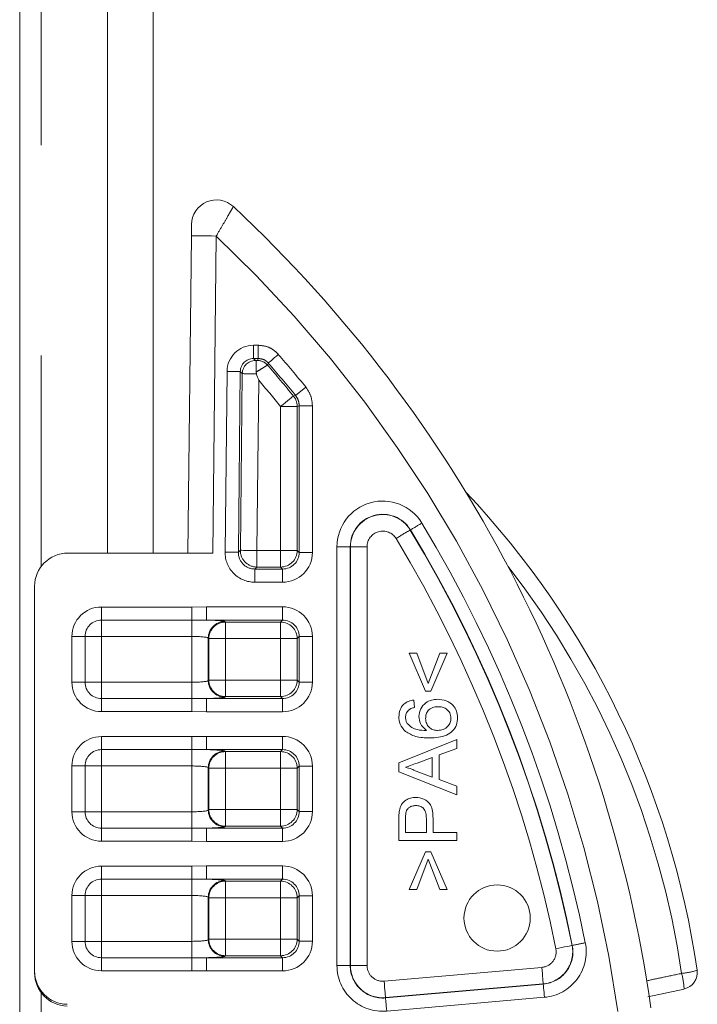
# Model space of a CAD drawing. Header units: millimetres. Extents: x 2 to 601, y 5 to 415.
# Tile 34 of 144: x 48.88 to 52.97, y 95.7 to 101.64. Entities that reach past the tile are written whole.
import ezdxf

# ---------------------------------------------------------------- set-up
doc = ezdxf.new("R2010")
doc.units = ezdxf.units.MM
doc.linetypes.add('PHANTOM', pattern=[12.7, 6.35, -1.27, 1.27, -1.27, 1.27, -1.27])

msp = doc.modelspace()

# ---------------------------------------------------------------- linework, layer by layer
at = {"color": 7, "linetype": 'Continuous', "lineweight": 15}
for p, q in [((48.8778, 158.0307), (48.8778, 48.4307)), ((49.6828, 98.4188), (49.6828, 137.2807)), ((49.8928, 98.4188), (49.9135, 100.3339)), ((50.3039, 99.5111), (50.3057, 99.5006)), ((49.1678, 98.4188), (50.0428, 98.4188)), ((48.9678, 98.2188), (48.9678, 95.8956)), ((51.3267, 97.586), (51.228, 97.8148)), ((51.228, 97.8148), (51.2729, 97.8148)), ((51.2729, 97.8148), (51.3424, 97.6309)), ((51.3424, 97.6309), (51.412, 97.8148)), ((51.4569, 97.8148), (51.3581, 97.586)), ((51.412, 97.8148), (51.4569, 97.8148)), ((51.3581, 97.586), (51.3267, 97.586)), ((51.2549, 97.5321), (51.2594, 97.4873)), ((51.1652, 97.1539), (51.5152, 97.2929)), ((51.5152, 97.2929), (51.5152, 97.2405)), ((51.5152, 97.2405), (51.4075, 97.2007)), ((51.3671, 97.1858), (51.2751, 97.1518)), ((51.3671, 97.0663), (51.3671, 97.1858)), ((51.4075, 97.2007), (51.4075, 97.0515)), ((51.1652, 97.0982), (51.1652, 97.1539)), ((51.5152, 96.9593), (51.1652, 97.0982)), ((51.2702, 97.1022), (51.3671, 97.0663)), ((51.4075, 97.0515), (51.5152, 97.0116)), ((51.5152, 97.0116), (51.5152, 96.9593)), ((51.1652, 96.6841), (51.1652, 96.8127)), ((51.2056, 96.817), (51.2056, 96.7334)), ((51.3312, 96.7334), (51.3312, 96.8178)), ((51.3716, 96.8192), (51.3716, 96.7334)), ((51.2056, 96.7334), (51.3312, 96.7334)), ((51.3716, 96.7334), (51.5152, 96.7334)), ((51.5152, 96.7334), (51.5152, 96.6841)), ((51.5152, 96.6841), (51.1652, 96.6841)), ((51.228, 96.3879), (51.3267, 96.6168)), ((51.3424, 96.5719), (51.2729, 96.3879)), ((51.3267, 96.6168), (51.3581, 96.6168)), ((51.412, 96.3879), (51.3424, 96.5719)), ((51.3581, 96.6168), (51.4569, 96.3879)), ((51.2729, 96.3879), (51.228, 96.3879)), ((51.4569, 96.3879), (51.412, 96.3879)), ((48.9678, 95.8851), (48.9678, 95.8956)), ((52.6676, 95.7414), (52.8864, 95.7872))]:
    msp.add_line(p, q, dxfattribs=at)
at = {"color": 7, "linetype": 'PHANTOM', "lineweight": 0}
for p, q in [((49.0078, 158.0307), (49.0078, 98.3388)), ((49.4078, 98.4188), (49.4078, 137.2807)), ((50.0635, 100.3323), (50.0428, 98.4188)), ((50.2885, 99.6733), (50.3174, 99.6733)), ((50.2885, 99.6733), (50.2885, 99.5934)), ((50.3174, 99.5934), (50.3174, 99.6733)), ((50.3174, 99.5934), (50.2885, 99.5934)), ((50.2885, 99.5934), (50.3004, 99.5814)), ((50.3119, 99.5814), (50.3174, 99.5934)), ((50.1169, 98.4245), (50.1287, 99.5152)), ((50.2086, 99.5144), (50.1968, 98.4237)), ((50.2205, 99.5023), (50.2086, 99.5144)), ((50.209, 98.4357), (50.2205, 99.5023)), ((50.3199, 99.4616), (50.3088, 98.4346)), ((50.5415, 99.371), (50.6035, 99.4213)), ((50.4519, 98.4346), (50.4519, 99.3038)), ((50.5518, 99.3038), (50.4519, 99.3038)), ((50.5518, 99.3038), (50.5518, 98.4346)), ((50.5638, 98.4226), (50.5638, 99.308)), ((50.5638, 99.308), (50.6437, 99.308)), ((50.6437, 99.308), (50.6437, 98.4226)), ((51.2341, 98.5578), (51.2354, 98.5586)), ((50.1968, 98.4237), (50.209, 98.4357)), ((50.3088, 98.4346), (50.3088, 98.3348)), ((50.3088, 98.4346), (50.4519, 98.4346)), ((50.4519, 98.4346), (50.5518, 98.4346)), ((50.4519, 98.4346), (50.4519, 98.3348)), ((50.5518, 98.4346), (50.5638, 98.4226)), ((50.5638, 98.4226), (50.6437, 98.4226)), ((50.7919, 95.9294), (50.7919, 98.457)), ((50.7919, 98.457), (50.8718, 98.457)), ((50.8718, 98.457), (50.8718, 95.9294)), ((50.8733, 98.457), (50.8718, 98.457)), ((50.8733, 95.9294), (50.8733, 98.457)), ((50.8733, 98.457), (50.9732, 98.457)), ((50.9732, 98.457), (50.9732, 95.9294)), ((50.3088, 98.3348), (50.2967, 98.3227)), ((50.2967, 98.2428), (50.2967, 98.3227)), ((50.2967, 98.3227), (50.4639, 98.3227)), ((50.4519, 98.3348), (50.3088, 98.3348)), ((50.4639, 98.3227), (50.4519, 98.3348)), ((50.4639, 98.2428), (50.4639, 98.3227)), ((50.4639, 98.2428), (50.2967, 98.2428)), ((49.3705, 98.0935), (49.9157, 98.0935)), ((49.3705, 98.0146), (49.3705, 98.0935)), ((49.9157, 98.0935), (50.0041, 98.0947)), ((49.9157, 98.0146), (49.9157, 98.0935)), ((50.0041, 98.0947), (50.4639, 98.0947)), ((50.0041, 98.0148), (50.0041, 98.0947)), ((50.4639, 98.0148), (50.4639, 98.0947)), ((49.9157, 98.0146), (49.3705, 98.0146)), ((49.3705, 98.0146), (49.3705, 97.916)), ((50.0041, 98.0148), (49.9157, 98.0146)), ((49.9157, 98.0146), (49.9157, 97.916)), ((50.4639, 98.0148), (50.0041, 98.0148)), ((50.1155, 98.006), (50.1186, 98.0028)), ((50.1186, 98.0028), (50.4519, 98.0028)), ((50.1186, 97.9029), (50.1186, 98.0028)), ((50.4519, 98.0028), (50.4639, 98.0148)), ((50.4519, 97.9029), (50.4519, 98.0028)), ((49.1931, 97.6396), (49.1931, 97.916)), ((49.1931, 97.916), (49.2719, 97.916)), ((49.2719, 97.916), (49.2719, 97.6396)), ((49.2719, 97.916), (49.3705, 97.916)), ((49.3705, 97.916), (49.3705, 97.6396)), ((49.9157, 97.916), (49.3705, 97.916)), ((49.9157, 97.6396), (49.9157, 97.916)), ((50.0156, 97.9061), (50.0156, 97.6495)), ((50.0188, 97.9029), (50.0156, 97.9061)), ((50.0188, 97.6526), (50.0188, 97.9029)), ((50.0188, 97.9029), (50.1186, 97.9029)), ((50.1186, 97.9029), (50.1186, 97.6526)), ((50.4519, 97.9029), (50.1186, 97.9029)), ((50.4519, 97.6526), (50.4519, 97.9029)), ((50.4519, 97.9029), (50.5518, 97.9029)), ((50.5638, 97.9149), (50.5518, 97.9029)), ((50.5518, 97.9029), (50.5518, 97.6526)), ((50.5638, 97.6406), (50.5638, 97.9149)), ((50.5638, 97.9149), (50.6437, 97.9149)), ((50.6437, 97.9149), (50.6437, 97.6406)), ((49.1931, 97.6396), (49.2719, 97.6396)), ((49.2719, 97.6396), (49.3705, 97.6396)), ((49.3705, 97.6396), (49.9157, 97.6396)), ((49.3705, 97.6396), (49.3705, 97.5409)), ((49.9157, 97.6396), (49.9157, 97.5409)), ((50.0156, 97.6495), (50.0188, 97.6526)), ((50.0188, 97.6526), (50.1186, 97.6526)), ((50.1186, 97.5528), (50.1186, 97.6526)), ((50.1186, 97.6526), (50.4519, 97.6526)), ((50.4519, 97.5528), (50.4519, 97.6526)), ((50.4519, 97.6526), (50.5518, 97.6526)), ((50.5518, 97.6526), (50.5638, 97.6406)), ((50.5638, 97.6406), (50.6437, 97.6406)), ((49.3705, 97.4621), (49.3705, 97.5409)), ((49.3705, 97.5409), (49.9157, 97.5409)), ((49.9157, 97.4621), (49.9157, 97.5409)), ((49.9157, 97.5409), (50.0041, 97.5408)), ((50.0041, 97.4609), (50.0041, 97.5408)), ((50.0041, 97.5408), (50.4639, 97.5408)), ((50.1186, 97.5528), (50.1155, 97.5496)), ((50.4519, 97.5528), (50.1186, 97.5528)), ((50.4639, 97.5408), (50.4519, 97.5528)), ((50.4639, 97.4609), (50.4639, 97.5408)), ((49.9157, 97.4621), (49.3705, 97.4621)), ((50.0041, 97.4609), (49.9157, 97.4621)), ((50.4639, 97.4609), (50.0041, 97.4609)), ((49.3705, 97.3115), (49.9157, 97.3115)), ((49.3705, 97.2326), (49.3705, 97.3115)), ((49.9157, 97.3115), (50.0041, 97.3127)), ((49.9157, 97.2326), (49.9157, 97.3115)), ((50.0041, 97.3127), (50.4639, 97.3127)), ((50.0041, 97.2328), (50.0041, 97.3127)), ((50.4639, 97.2328), (50.4639, 97.3127)), ((49.9157, 97.2326), (49.3705, 97.2326)), ((49.3705, 97.2326), (49.3705, 97.134)), ((50.0041, 97.2328), (49.9157, 97.2326)), ((49.9157, 97.2326), (49.9157, 97.134)), ((50.4639, 97.2328), (50.0041, 97.2328)), ((50.1155, 97.224), (50.1186, 97.2208)), ((50.4519, 97.2208), (50.4639, 97.2328)), ((50.1186, 97.2208), (50.4519, 97.2208)), ((50.1186, 97.1209), (50.1186, 97.2208)), ((50.4519, 97.1209), (50.4519, 97.2208)), ((49.1931, 96.8576), (49.1931, 97.134)), ((49.1931, 97.134), (49.2719, 97.134)), ((49.2719, 97.134), (49.2719, 96.8576)), ((49.2719, 97.134), (49.3705, 97.134)), ((49.3705, 97.134), (49.3705, 96.8576)), ((49.9157, 97.134), (49.3705, 97.134)), ((49.9157, 96.8576), (49.9157, 97.134)), ((50.0156, 97.1241), (50.0156, 96.8675)), ((50.0188, 97.1209), (50.0156, 97.1241)), ((50.0188, 96.8707), (50.0188, 97.1209)), ((50.0188, 97.1209), (50.1186, 97.1209)), ((50.1186, 97.1209), (50.1186, 96.8707)), ((50.4519, 97.1209), (50.1186, 97.1209)), ((50.4519, 96.8707), (50.4519, 97.1209)), ((50.4519, 97.1209), (50.5518, 97.1209)), ((50.5638, 97.133), (50.5518, 97.1209)), ((50.5518, 97.1209), (50.5518, 96.8707)), ((50.5638, 96.8586), (50.5638, 97.133)), ((50.5638, 97.133), (50.6437, 97.133)), ((50.6437, 97.133), (50.6437, 96.8586)), ((50.0156, 96.8675), (50.0188, 96.8707)), ((50.0188, 96.8707), (50.1186, 96.8707)), ((50.1186, 96.7708), (50.1186, 96.8707)), ((50.1186, 96.8707), (50.4519, 96.8707)), ((50.4519, 96.7708), (50.4519, 96.8707)), ((50.4519, 96.8707), (50.5518, 96.8707)), ((50.5518, 96.8707), (50.5638, 96.8586)), ((49.1931, 96.8576), (49.2719, 96.8576)), ((49.2719, 96.8576), (49.3705, 96.8576)), ((49.3705, 96.8576), (49.3705, 96.759)), ((49.3705, 96.8576), (49.9157, 96.8576)), ((49.9157, 96.8576), (49.9157, 96.759)), ((50.5638, 96.8586), (50.6437, 96.8586)), ((49.3705, 96.6801), (49.3705, 96.759)), ((49.3705, 96.759), (49.9157, 96.759)), ((49.9157, 96.6801), (49.9157, 96.759)), ((49.9157, 96.759), (50.0041, 96.7588)), ((50.0041, 96.6789), (50.0041, 96.7588)), ((50.0041, 96.7588), (50.4639, 96.7588)), ((50.1186, 96.7708), (50.1155, 96.7676)), ((50.4519, 96.7708), (50.1186, 96.7708)), ((50.4639, 96.7588), (50.4519, 96.7708)), ((50.4639, 96.6789), (50.4639, 96.7588)), ((49.9157, 96.6801), (49.3705, 96.6801)), ((50.0041, 96.6789), (49.9157, 96.6801)), ((50.4639, 96.6789), (50.0041, 96.6789)), ((49.3705, 96.5295), (49.9157, 96.5295)), ((49.3705, 96.4507), (49.3705, 96.5295)), ((49.9157, 96.5295), (50.0041, 96.5307)), ((49.9157, 96.4507), (49.9157, 96.5295)), ((50.0041, 96.5307), (50.4639, 96.5307)), ((50.0041, 96.4508), (50.0041, 96.5307)), ((50.4639, 96.4508), (50.4639, 96.5307)), ((49.9157, 96.4507), (49.3705, 96.4507)), ((49.3705, 96.352), (49.3705, 96.4507)), ((50.0041, 96.4508), (49.9157, 96.4507)), ((49.9157, 96.4507), (49.9157, 96.352)), ((50.4639, 96.4508), (50.0041, 96.4508)), ((50.4519, 96.4388), (50.4639, 96.4508)), ((50.1155, 96.442), (50.1186, 96.4388)), ((50.1186, 96.4388), (50.4519, 96.4388)), ((50.1186, 96.339), (50.1186, 96.4388)), ((50.4519, 96.339), (50.4519, 96.4388)), ((49.1931, 96.0756), (49.1931, 96.352)), ((49.1931, 96.352), (49.2719, 96.352)), ((49.2719, 96.352), (49.2719, 96.0756)), ((49.3705, 96.352), (49.2719, 96.352)), ((49.3705, 96.352), (49.3705, 96.0756)), ((49.9157, 96.352), (49.3705, 96.352)), ((49.9157, 96.0756), (49.9157, 96.352)), ((50.0156, 96.3421), (50.0156, 96.0855)), ((50.0188, 96.339), (50.0156, 96.3421)), ((50.0188, 96.0887), (50.0188, 96.339)), ((50.1186, 96.339), (50.0188, 96.339)), ((50.1186, 96.339), (50.1186, 96.0887)), ((50.4519, 96.339), (50.1186, 96.339)), ((50.4519, 96.0887), (50.4519, 96.339)), ((50.5518, 96.339), (50.4519, 96.339)), ((50.5638, 96.351), (50.5518, 96.339)), ((50.5518, 96.339), (50.5518, 96.0887)), ((50.5638, 96.0767), (50.5638, 96.351)), ((50.5638, 96.351), (50.6437, 96.351)), ((50.6437, 96.351), (50.6437, 96.0767)), ((49.1931, 96.0756), (49.2719, 96.0756)), ((49.3705, 96.0756), (49.2719, 96.0756)), ((49.3705, 96.0756), (49.3705, 95.977)), ((49.3705, 96.0756), (49.9157, 96.0756)), ((49.9157, 95.977), (49.9157, 96.0756)), ((50.0156, 96.0855), (50.0188, 96.0887)), ((50.1186, 96.0887), (50.0188, 96.0887)), ((50.1186, 95.9888), (50.1186, 96.0887)), ((50.1186, 96.0887), (50.4519, 96.0887)), ((50.4519, 95.9888), (50.4519, 96.0887)), ((50.5518, 96.0887), (50.4519, 96.0887)), ((50.5518, 96.0887), (50.5638, 96.0767)), ((50.5638, 96.0767), (50.6437, 96.0767)), ((52.2102, 96.0509), (52.2117, 96.0512)), ((49.3705, 95.8981), (49.3705, 95.977)), ((49.3705, 95.977), (49.9157, 95.977)), ((49.9157, 95.8981), (49.9157, 95.977)), ((49.9157, 95.977), (50.0041, 95.9768)), ((50.0041, 95.8969), (50.0041, 95.9768)), ((50.0041, 95.9768), (50.4639, 95.9768)), ((50.1186, 95.9888), (50.1155, 95.9857)), ((50.4519, 95.9888), (50.1186, 95.9888)), ((50.4639, 95.9768), (50.4519, 95.9888)), ((50.4639, 95.8969), (50.4639, 95.9768)), ((50.7919, 95.9294), (50.8718, 95.9294)), ((50.8733, 95.9294), (50.8718, 95.9294)), ((50.8733, 95.9294), (50.9732, 95.9294)), ((51.076, 95.8352), (52.0278, 95.9184)), ((49.9157, 95.8981), (49.3705, 95.8981)), ((50.0041, 95.8969), (49.9157, 95.8981)), ((50.4639, 95.8969), (50.0041, 95.8969)), ((52.0365, 95.8189), (51.0847, 95.7357)), ((51.0849, 95.7342), (52.0366, 95.8174)), ((52.0365, 95.8189), (52.0366, 95.8174)), ((49.0078, 95.7651), (49.0078, 92.3388)), ((52.0436, 95.7378), (51.0918, 95.6546)), ((51.0847, 95.7357), (51.0849, 95.7342))]:
    msp.add_line(p, q, dxfattribs=at)
at = {"color": 7, "linetype": 'PHANTOM', "lineweight": 0, "flags": 128}
for points in [[(49.9135, 100.3339), (49.9164, 100.3339), (49.9249, 100.3338), (49.9387, 100.3337), (49.9574, 100.3335), (49.9801, 100.3332), (50.0061, 100.3329), (50.0342, 100.3327), (50.0635, 100.3323)], [(50.3777, 99.5659), (50.3794, 99.5673), (50.3832, 99.5706), (50.389, 99.5756), (50.3965, 99.5822), (50.4055, 99.59), (50.4157, 99.5988), (50.4266, 99.6084), (50.438, 99.6183)], [(50.3777, 99.5659), (50.3739, 99.5575), (50.3723, 99.5538)], [(50.1287, 99.5152), (50.1438, 99.515), (50.1584, 99.5149), (50.1718, 99.5147), (50.1838, 99.5146), (50.1937, 99.5145), (50.2014, 99.5144), (50.2064, 99.5144), (50.2086, 99.5144)], [(50.5294, 99.3668), (50.5272, 99.365), (50.5224, 99.3611), (50.515, 99.355), (50.5053, 99.3472), (50.4937, 99.3378), (50.4807, 99.3271), (50.4666, 99.3157), (50.4519, 99.3038)], [(50.5294, 99.3668), (50.5399, 99.3704), (50.5415, 99.371)], [(50.5638, 99.308), (50.5573, 99.3057), (50.5518, 99.3038)], [(50.1169, 98.4245), (50.132, 98.4244), (50.1466, 98.4242), (50.1601, 98.4241), (50.172, 98.4239), (50.182, 98.4239), (50.1896, 98.4238), (50.1946, 98.4237), (50.1968, 98.4237)], [(50.209, 98.4357), (50.2118, 98.4357), (50.218, 98.4356), (50.2276, 98.4355), (50.24, 98.4354), (50.2549, 98.4352), (50.2718, 98.435), (50.29, 98.4348), (50.3088, 98.4346)], [(52.1123, 96.0313), (52.1308, 96.035), (52.1486, 96.0386), (52.1651, 96.0419), (52.1798, 96.0448), (52.192, 96.0473), (52.2013, 96.0492), (52.2075, 96.0504), (52.2102, 96.0509)], [(52.0278, 95.9184), (52.0294, 95.8996), (52.031, 95.8815), (52.0324, 95.8647), (52.0338, 95.8499), (52.0348, 95.8375), (52.0357, 95.828), (52.0362, 95.8217), (52.0365, 95.8189)], [(51.076, 95.8352), (51.0777, 95.8164), (51.0793, 95.7982), (51.0807, 95.7815), (51.082, 95.7666), (51.0831, 95.7542), (51.0839, 95.7447), (51.0845, 95.7384), (51.0847, 95.7357)], [(52.0366, 95.8174), (52.0368, 95.8152), (52.0372, 95.8102), (52.0379, 95.8026), (52.0388, 95.7927), (52.0398, 95.7808), (52.041, 95.7674), (52.0422, 95.7529), (52.0436, 95.7378)], [(51.0918, 95.6546), (51.0905, 95.6696), (51.0892, 95.6841), (51.0881, 95.6975), (51.087, 95.7094), (51.0862, 95.7194), (51.0855, 95.7269), (51.0851, 95.7319), (51.0849, 95.7342)]]:
    msp.add_lwpolyline(points, dxfattribs=at)
at = {"color": 7, "linetype": 'Continuous', "lineweight": 15}
msp.add_circle((51.7582, 96.2163), 0.2, dxfattribs=at)
for centre, radius, start, end in [((50.0642, 100.4003), 0.15, 46.9384, 179.38109), ((44.5678, 94.5188), 8.2, 8.10524, 46.9384), ((47.6913, 95.1321), 5.3291, 8.29232, 43.30894), ((49.1678, 98.2188), 0.2, 90, 180), ((52.8657, 95.8863), 0.1, 281.79692, 8.29232)]:
    msp.add_arc(centre, radius, start, end, dxfattribs=at)
at = {"color": 7, "linetype": 'PHANTOM', "lineweight": 0}
for centre, radius, start, end in [((44.5678, 94.5188), 8, 8.1441, 46.61006), ((44.5678, 94.5188), 7.7759, 39.08579, 40.98086), ((50.3006, 99.5012), 0.0801, 90.17464, 179.21266), ((50.3119, 99.5013), 0.0801, 41.006, 89.93966), ((44.5678, 94.5188), 7.684, 39.11802, 40.93957), ((44.5678, 94.5188), 7.696, 39.08579, 40.98086), ((44.5678, 94.5188), 7.5841, 39.11802, 40.67274), ((50.4517, 99.3037), 0.1001, 0.04744, 39.07885), ((51.0678, 98.457), 0.2759, 31.21118, 180), ((51.0678, 98.457), 0.196, 31.21118, 180), ((51.0678, 98.457), 0.1945, 31.21118, 180), ((66.0583, 74.1655), 28.5437, 121.12529, 121.28565), ((44.5678, 94.5188), 7.8759, 11.33639, 31.21118), ((51.0678, 98.457), 0.0946, 31.21118, 180), ((51.689, 97.7105), 0.9617, 118.22948, 124.1814), ((44.5678, 94.5188), 7.7945, 11.33639, 31.21118), ((44.5678, 94.5188), 7.796, 11.33639, 31.21118), ((44.5678, 94.5188), 7.6946, 11.33639, 31.21118), ((50.3091, 98.4349), 0.1002, 179.55946, 269.83246), ((50.4516, 98.4349), 0.1002, 270.17344, 359.81908), ((47.6965, 95.1278), 5.2291, 8.29232, 37.8802), ((49.3705, 97.916), 0.1775, 90, 180), ((49.3705, 97.916), 0.0986, 90, 180), ((50.1158, 97.9058), 0.1002, 90.187, 179.8192), ((50.119, 97.9026), 0.1002, 90.18712, 179.81886), ((50.4516, 97.9026), 0.1002, 0.18071, 89.81309), ((49.3705, 97.6395), 0.1775, 180, 270), ((49.3705, 97.6395), 0.0986, 180, 270), ((50.1158, 97.6498), 0.1002, 180.17508, 269.81872), ((50.119, 97.653), 0.1002, 180.18914, 269.81855), ((50.4516, 97.653), 0.1002, 270.18123, 359.81129), ((49.3705, 97.134), 0.1775, 90, 180), ((49.3705, 97.134), 0.0986, 90, 180), ((50.1158, 97.1238), 0.1002, 90.18128, 179.82492), ((50.119, 97.1206), 0.1002, 90.18145, 179.81086), ((50.4516, 97.1206), 0.1002, 0.18871, 89.81877), ((50.1158, 96.8678), 0.1002, 180.1808, 269.813), ((50.119, 96.871), 0.1002, 180.18114, 269.81288), ((50.4516, 96.871), 0.1002, 270.18691, 359.81929), ((49.3705, 96.8576), 0.1775, 180, 270), ((49.3705, 96.8576), 0.0986, 180, 270), ((49.3705, 96.3521), 0.1775, 90, 180), ((49.3705, 96.3521), 0.0986, 90, 180), ((50.1158, 96.3418), 0.1002, 90.17353, 179.81899), ((50.1189, 96.3386), 0.1002, 90.17365, 179.81866), ((50.4516, 96.3386), 0.1002, 0.18092, 89.82656), ((49.3705, 96.0756), 0.1775, 180, 270), ((49.3705, 96.0756), 0.0986, 180, 270), ((50.1158, 96.0858), 0.1002, 180.1888, 269.81868), ((50.1189, 96.089), 0.1002, 180.18134, 269.82635), ((50.4516, 96.089), 0.1002, 270.17344, 359.81908), ((52.0195, 96.0127), 0.1945, 275, 11.33639), ((52.0195, 96.0127), 0.196, 275, 11.33639), ((52.0195, 96.0127), 0.2759, 275, 11.33639), ((58.0756, 67.0198), 29.6177, 101.26462, 101.41917), ((52.0195, 96.0127), 0.0946, 275, 11.33639), ((51.0678, 95.9294), 0.2759, 180, 275), ((51.0678, 95.9294), 0.196, 180, 275), ((51.0678, 95.9294), 0.1945, 180, 275), ((51.0678, 95.9294), 0.0946, 180, 275), ((52.8262, 96.3482), 0.4684, 275.47903, 287.19163), ((52.4789, 95.7702), 0.4076, 2.55619, 15.90572)]:
    msp.add_arc(centre, radius, start, end, dxfattribs=at)
for centre, major_axis, ratio, start_param, end_param in [((50.2889, 99.513), (0.1128, -0.1141), 0.997294, 2.36295, 3.920235), ((50.2889, 99.513), (-0.0567, 0.0573), 0.991932, 5.504543, 7.061828), ((50.3204, 99.5814), (0.02, 0), 0.052405, 3.193385, 3.881976), ((50.3204, 99.5015), (0.1, -0.0009), 0.010482, 3.19393, 4.565034), ((50.2972, 98.4231), (0.1283, 0.1269), 0.997235, 2.352178, 3.931007), ((50.2972, 98.4231), (0.0716, 0.0708), 0.992849, 2.352178, 3.931007), ((50.4634, 98.4231), (-0.1276, 0.1276), 0.997265, 2.357564, 3.925621), ((50.4634, 98.4231), (0.0712, -0.0712), 0.992925, 5.499157, 7.067214), ((50.4634, 97.9144), (-0.1276, -0.1276), 0.997265, 2.357564, 3.925621), ((49.9157, 98.0054), (0.2, 0), 0.052408, 0.05236, 1.113167), ((50.4634, 97.9144), (0.0712, 0.0712), 0.992925, 5.499157, 7.067214), ((49.9157, 97.9055), (0.1, 0), 0.104816, 0.05236, 1.570796), ((49.9157, 97.65), (0.1, 0), 0.104816, 4.712389, 6.230825), ((50.4634, 97.6411), (-0.1276, 0.1276), 0.997265, 2.357564, 3.925621), ((50.4634, 97.6411), (0.0712, -0.0712), 0.992925, 5.499157, 7.067214), ((49.9157, 97.5502), (0.2, 0), 0.052408, 5.170018, 6.230825), ((50.4634, 97.1325), (-0.1276, -0.1276), 0.997265, 2.357564, 3.925621), ((49.9157, 97.2234), (0.2, 0), 0.052408, 0.05236, 1.113167), ((50.4634, 97.1325), (0.0712, 0.0712), 0.992925, 5.499157, 7.067214), ((49.9157, 97.1236), (0.1, 0), 0.104816, 0.05236, 1.570796), ((49.9157, 96.868), (0.1, 0), 0.104816, 4.712389, 6.230825), ((50.4634, 96.8591), (-0.1276, 0.1276), 0.997265, 2.357564, 3.925621), ((50.4634, 96.8591), (-0.0712, 0.0712), 0.992925, 2.357564, 3.925621), ((49.9157, 96.7682), (0.2, 0), 0.052408, 5.170018, 6.230825), ((50.4634, 96.3505), (-0.1276, -0.1276), 0.997265, 2.357564, 3.925621), ((49.9157, 96.4414), (0.2, 0), 0.052408, 0.05236, 1.113167), ((50.4634, 96.3505), (0.0712, 0.0712), 0.992925, 5.499157, 7.067214), ((49.9157, 96.3416), (0.1, 0), 0.104816, 0.05236, 1.570796), ((49.9157, 96.0861), (0.1, 0), 0.104816, 4.712389, 6.230825), ((50.4634, 96.0772), (-0.1276, 0.1276), 0.997265, 2.357564, 3.925621), ((50.4634, 96.0772), (0.0712, -0.0712), 0.992925, 5.499157, 7.067214), ((49.9157, 95.9862), (0.2, 0), 0.052408, 5.170018, 6.230825)]:
    msp.add_ellipse(centre, major_axis=major_axis, ratio=ratio, start_param=start_param, end_param=end_param, dxfattribs=at)
at = {"color": 7, "linetype": 'Continuous', "lineweight": 15}
for centre in [(49.1678, 95.8956), (49.1678, 95.8852)]:
    msp.add_ellipse(centre, major_axis=(0, 0.2001), ratio=0.999657, start_param=1.570796, end_param=3.124139, dxfattribs=at)
at = {"color": 7, "linetype": 'PHANTOM', "lineweight": 0}
for points, knots in [([(50.1666, 100.5098), (50.166, 100.5089), (50.1648, 100.5068), (50.1541, 100.4882), (50.1338, 100.4531), (50.1024, 100.3988), (50.0764, 100.3545), (50.0635, 100.3323)], [0, 0, 0, 0, 0.149614, 0.320262, 0.516572, 0.757941, 1, 1, 1, 1]), ([(50.438, 99.6183), (50.4313, 99.6252), (50.4122, 99.6449), (50.3712, 99.6679), (50.3353, 99.6715), (50.3174, 99.6733)], [0, 0, 0, 0, 0.211881, 0.605961, 1, 1, 1, 1]), ([(50.3723, 99.5538), (50.3713, 99.5531), (50.3694, 99.5517), (50.3583, 99.5446), (50.3395, 99.5329), (50.319, 99.5204), (50.3062, 99.5125), (50.3039, 99.5111)], [0, 0, 0, 0, 0.206871, 0.40451, 0.647404, 0.93886, 1, 1, 1, 1]), ([(50.3056, 99.5807), (50.3064, 99.5807), (50.3086, 99.5808), (50.3112, 99.5811), (50.3117, 99.5813), (50.3119, 99.5814)], [0, 0, 0, 0, 0.239189, 0.618937, 1, 1, 1, 1]), ([(50.3174, 99.5934), (50.3264, 99.5925), (50.3443, 99.5907), (50.3648, 99.5792), (50.3744, 99.5693), (50.3777, 99.5659)], [0, 0, 0, 0, 0.394095, 0.78796, 1, 1, 1, 1]), ([(50.6035, 99.4213), (50.6151, 99.4042), (50.6382, 99.3699), (50.6419, 99.3286), (50.6437, 99.308)], [0, 0, 0, 0, 0.499966, 1, 1, 1, 1]), ([(50.5638, 99.308), (50.5628, 99.3195), (50.5608, 99.3424), (50.5479, 99.3615), (50.5415, 99.371)], [0, 0, 0, 0, 0.499864, 1, 1, 1, 1]), ([(52.661, 95.8378), (52.6923, 95.8444), (52.7623, 95.8592), (52.8322, 95.8738), (52.8709, 95.8819)], [0, 0, 0, 0, 0.447378, 1, 1, 1, 1])]:
    msp.add_open_spline(points, degree=3, knots=knots, dxfattribs=at)
at = {"color": 7, "linetype": 'Continuous', "lineweight": 15}
for points, knots in [([(49.9135, 100.3339), (49.9136, 100.3424), (49.9137, 100.3588), (49.914, 100.3794), (49.9141, 100.3932), (49.9142, 100.4007), (49.9142, 100.4015), (49.9142, 100.4019)], [0, 0, 0, 0, 0.272093, 0.528073, 0.718555, 0.87157, 1, 1, 1, 1]), ([(50.3039, 99.5111), (50.304, 99.5198), (50.304, 99.5372), (50.3041, 99.5589), (50.3044, 99.5741), (50.3048, 99.5797), (50.3054, 99.5805), (50.3056, 99.5807), (50.3056, 99.5807)], [0, 0, 0, 0, 0.23087, 0.461787, 0.693425, 0.92861, 0.995076, 1, 1, 1, 1]), ([(50.3057, 99.5006), (50.3104, 99.4879), (50.3151, 99.4749), (50.3198, 99.4619), (50.3199, 99.4616)], [0, 0, 0, 0, 0.981066, 1, 1, 1, 1]), ([(51.1652, 97.4311), (51.1663, 97.4452), (51.1686, 97.4732), (51.1917, 97.5065), (51.2225, 97.526), (51.2441, 97.5301), (51.2549, 97.5321)], [0, 0, 0, 0, 0.280101, 0.559195, 0.779379, 1, 1, 1, 1]), ([(51.2863, 97.4332), (51.2885, 97.4493), (51.2928, 97.4814), (51.3246, 97.5157), (51.362, 97.5342), (51.3873, 97.5358), (51.3999, 97.5366)], [0, 0, 0, 0, 0.2791012, 0.5588402, 0.7791627, 1, 1, 1, 1]), ([(51.3999, 97.5366), (51.417, 97.5349), (51.451, 97.5314), (51.492, 97.5043), (51.5161, 97.4663), (51.5185, 97.4394), (51.5197, 97.426)], [0, 0, 0, 0, 0.280241, 0.559794, 0.779702, 1, 1, 1, 1]), ([(51.2235, 97.4711), (51.2177, 97.464), (51.2073, 97.4515), (51.2061, 97.4353), (51.2056, 97.4282)], [0, 0, 0, 0, 0.558781, 1, 1, 1, 1]), ([(51.2594, 97.4873), (51.2521, 97.4855), (51.2392, 97.4822), (51.2283, 97.4745), (51.2235, 97.4711)], [0, 0, 0, 0, 0.560499, 1, 1, 1, 1]), ([(51.4013, 97.4918), (51.3904, 97.491), (51.3686, 97.4894), (51.3424, 97.4716), (51.3284, 97.4465), (51.3273, 97.4294), (51.3267, 97.4208)], [0, 0, 0, 0, 0.28051, 0.559338, 0.779365, 1, 1, 1, 1]), ([(51.4793, 97.4226), (51.478, 97.4336), (51.4755, 97.4557), (51.4534, 97.4791), (51.4272, 97.4903), (51.41, 97.4913), (51.4013, 97.4918)], [0, 0, 0, 0, 0.279528, 0.55853, 0.778952, 1, 1, 1, 1]), ([(51.2049, 97.3415), (51.1919, 97.3558), (51.1686, 97.3816), (51.1662, 97.416), (51.1652, 97.4311)], [0, 0, 0, 0, 0.558392, 1, 1, 1, 1]), ([(51.2056, 97.4282), (51.2061, 97.4206), (51.2071, 97.4072), (51.2132, 97.3952), (51.216, 97.39)], [0, 0, 0, 0, 0.560022, 1, 1, 1, 1]), ([(51.3325, 97.3482), (51.3179, 97.361), (51.2919, 97.384), (51.288, 97.4181), (51.2863, 97.4332)], [0, 0, 0, 0, 0.558672, 1, 1, 1, 1]), ([(51.3267, 97.4208), (51.3279, 97.4101), (51.3302, 97.3886), (51.3493, 97.3641), (51.3736, 97.35), (51.3905, 97.3488), (51.399, 97.3482)], [0, 0, 0, 0, 0.279799, 0.559307, 0.779443, 1, 1, 1, 1]), ([(51.5197, 97.426), (51.5184, 97.4113), (51.5157, 97.3818), (51.4911, 97.3435), (51.4371, 97.3066), (51.3867, 97.3047), (51.3513, 97.3033)], [0, 0, 0, 0, 0.186913, 0.373583, 0.560221, 1, 1, 1, 1]), ([(51.399, 97.3482), (51.4104, 97.3495), (51.4332, 97.3521), (51.4606, 97.3702), (51.477, 97.3956), (51.4785, 97.4136), (51.4793, 97.4226)], [0, 0, 0, 0, 0.280103, 0.559802, 0.779605, 1, 1, 1, 1]), ([(51.3513, 97.3033), (51.3221, 97.3038), (51.2699, 97.3046), (51.2247, 97.3302), (51.2049, 97.3415)], [0, 0, 0, 0, 0.561391, 1, 1, 1, 1]), ([(51.216, 97.39), (51.2245, 97.3814), (51.2415, 97.3644), (51.2828, 97.3497), (51.3136, 97.3488), (51.3325, 97.3482)], [0, 0, 0, 0, 0.279345, 0.55919, 1, 1, 1, 1]), ([(51.2751, 97.1518), (51.2621, 97.147), (51.239, 97.1384), (51.2158, 97.1298), (51.2056, 97.1261)], [0, 0, 0, 0, 0.5600737, 1, 1, 1, 1]), ([(51.2056, 97.1261), (51.2181, 97.1227), (51.2404, 97.1168), (51.2611, 97.1066), (51.2702, 97.1022)], [0, 0, 0, 0, 0.559904, 1, 1, 1, 1]), ([(51.1685, 96.8645), (51.1716, 96.8772), (51.1778, 96.9025), (51.2047, 96.9286), (51.2353, 96.9422), (51.2556, 96.9436), (51.2658, 96.9443)], [0, 0, 0, 0, 0.27999, 0.558903, 0.779381, 1, 1, 1, 1]), ([(51.2658, 96.9443), (51.2833, 96.9425), (51.3182, 96.9388), (51.3687, 96.8941), (51.3705, 96.8476), (51.3716, 96.8192)], [0, 0, 0, 0, 0.280723, 0.559735, 1, 1, 1, 1]), ([(51.2672, 96.895), (51.2602, 96.8945), (51.2462, 96.8937), (51.2284, 96.885), (51.2149, 96.8727), (51.2107, 96.8624), (51.2087, 96.8573)], [0, 0, 0, 0, 0.280232, 0.560092, 0.780033, 1, 1, 1, 1]), ([(51.3312, 96.8178), (51.3308, 96.8286), (51.3301, 96.8499), (51.3174, 96.8787), (51.2925, 96.8933), (51.2757, 96.8944), (51.2672, 96.895)], [0, 0, 0, 0, 0.281465, 0.559807, 0.779405, 1, 1, 1, 1]), ([(51.1652, 96.8127), (51.1652, 96.8224), (51.1653, 96.8398), (51.1675, 96.857), (51.1685, 96.8645)], [0, 0, 0, 0, 0.560186, 1, 1, 1, 1]), ([(51.2087, 96.8573), (51.2075, 96.8498), (51.2055, 96.8365), (51.2056, 96.823), (51.2056, 96.817)], [0, 0, 0, 0, 0.559426, 1, 1, 1, 1]), ([(52.945, 96.0254), (52.945, 96.0253), (52.945, 96.0253), (52.9449, 96.0257), (52.9449, 96.0257)], [0, 0, 0, 0, 0.827374, 1, 1, 1, 1])]:
    msp.add_open_spline(points, degree=3, knots=knots, dxfattribs=at)

doc.saveas('drawing.dxf')
